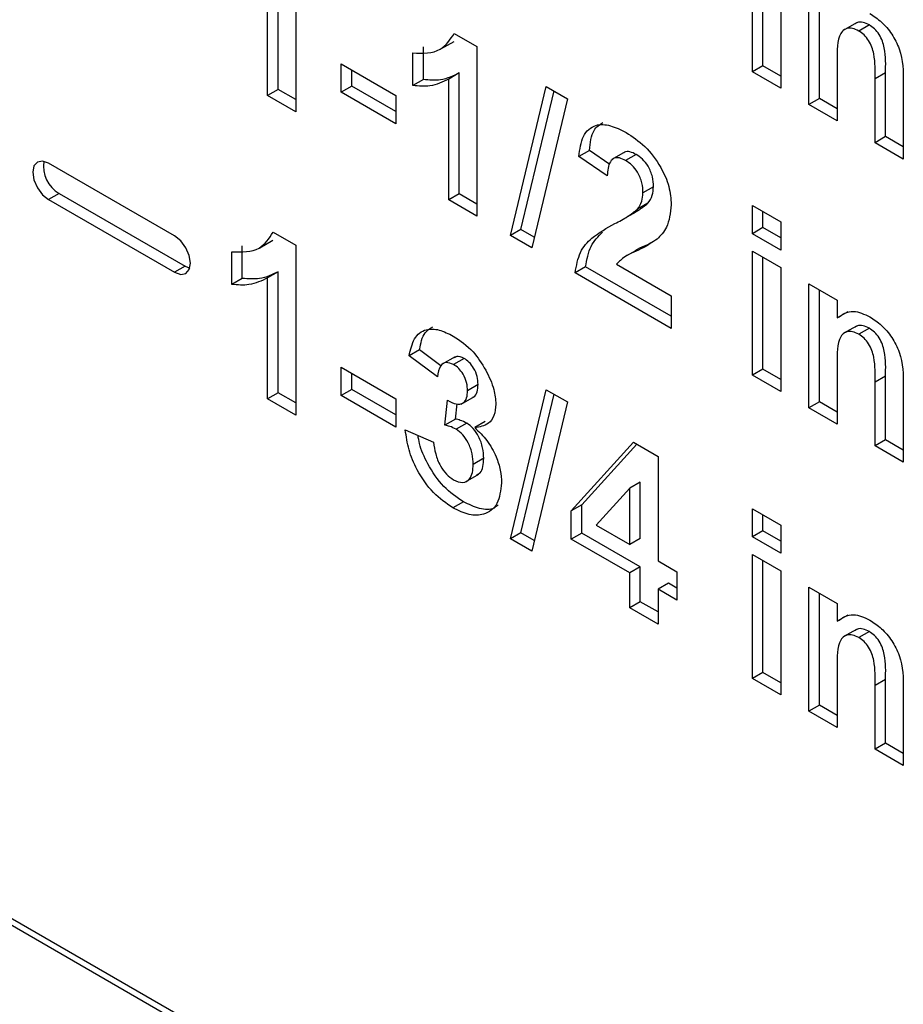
# Model space of a CAD drawing. Header units: inches. Extents: x 0.3 to 33.8, y 0.2 to 21.7.
# Tile 195 of 209: x 31.626 to 31.744, y 13.216 to 13.348. Entities that reach past the tile are written whole.
import ezdxf

# ---------------------------------------------------------------- set-up
doc = ezdxf.new("R2010")
doc.units = ezdxf.units.IN
doc.header["$MEASUREMENT"] = 0

msp = doc.modelspace()

# ---------------------------------------------------------------- linework, layer by layer
at = {"color": 7, "linetype": 'Continuous', "lineweight": 25}
for p, q in [((30.91930746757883, 13.63328091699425), (31.73287825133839, 13.16361650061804)), ((31.38816369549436, 13.36354386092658), (31.73287825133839, 13.16454438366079)), ((31.6627169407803, 13.35855731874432), (31.6627169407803, 13.33569417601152)), ((31.72414457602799, 13.34105979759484), (31.72414457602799, 13.35776747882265)), ((31.72555878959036, 13.34187620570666), (31.72555878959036, 13.35695107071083)), ((31.66032365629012, 13.33870860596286), (31.66032365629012, 13.35498577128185)), ((31.72795207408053, 13.35556945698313), (31.72795207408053, 13.33886177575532)), ((31.65890944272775, 13.33789219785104), (31.65890944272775, 13.35416936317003)), ((31.73175957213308, 13.33666375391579), (31.73175957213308, 13.35337143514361)), ((31.73317378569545, 13.33748016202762), (31.73317378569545, 13.35255502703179)), ((31.73813343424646, 13.34767805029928), (31.7363656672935, 13.3466575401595)), ((31.73988053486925, 13.34738494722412), (31.73846632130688, 13.3465685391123)), ((31.68403099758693, 13.34625297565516), (31.68708492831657, 13.34448997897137)), ((31.67986881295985, 13.34002946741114), (31.67986881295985, 13.34442622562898)), ((31.68222501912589, 13.3441563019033), (31.68399278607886, 13.34517681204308)), ((31.68708492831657, 13.34448997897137), (31.68708492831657, 13.32162683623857)), ((31.67845459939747, 13.33921305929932), (31.67845459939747, 13.34360981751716)), ((31.66880893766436, 13.34214332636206), (31.67617010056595, 13.33789381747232)), ((31.66880893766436, 13.33833280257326), (31.66880893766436, 13.34214332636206)), ((31.67022315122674, 13.33914921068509), (31.67022315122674, 13.34132691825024)), ((31.72555878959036, 13.34187620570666), (31.72414457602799, 13.34105979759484)), ((31.72795207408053, 13.34049459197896), (31.72555878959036, 13.34187620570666)), ((31.73556707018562, 13.34207303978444), (31.73556707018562, 13.33446573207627)), ((31.67986881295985, 13.34002946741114), (31.67845459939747, 13.33921305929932)), ((31.6846916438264, 13.3409184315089), (31.68327743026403, 13.34010202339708)), ((31.68327743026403, 13.32382485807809), (31.68327743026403, 13.34010202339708)), ((31.6846916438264, 13.32464126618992), (31.6846916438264, 13.3409184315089)), ((31.72795207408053, 13.33886177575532), (31.72414457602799, 13.34105979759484)), ((31.74205794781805, 13.34092512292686), (31.74064373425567, 13.34010871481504)), ((31.74064373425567, 13.33153503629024), (31.74064373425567, 13.34010871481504)), ((31.74205794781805, 13.33235144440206), (31.74205794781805, 13.34092512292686)), ((31.66032365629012, 13.33870860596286), (31.65890944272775, 13.33789219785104)), ((31.6627169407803, 13.33732699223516), (31.66032365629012, 13.33870860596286)), ((31.67022315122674, 13.33914921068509), (31.66880893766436, 13.33833280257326)), ((31.67617010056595, 13.33571610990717), (31.67022315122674, 13.33914921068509)), ((31.69157460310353, 13.3190350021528), (31.69640140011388, 13.33911169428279)), ((31.69640140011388, 13.33911169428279), (31.69926892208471, 13.3374563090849)), ((31.74445123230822, 13.33966939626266), (31.74445123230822, 13.32933701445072)), ((31.6627169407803, 13.33569417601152), (31.65890944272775, 13.33789219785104)), ((31.67617010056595, 13.33408329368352), (31.66880893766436, 13.33833280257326)), ((31.67617010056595, 13.33789381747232), (31.67617010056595, 13.33408329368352)), ((31.6929888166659, 13.31985141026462), (31.6974708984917, 13.33849428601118)), ((31.69926892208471, 13.3374563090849), (31.69444609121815, 13.31737732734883)), ((31.73317378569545, 13.33748016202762), (31.73175957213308, 13.33666375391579)), ((31.73556707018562, 13.33609854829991), (31.73317378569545, 13.33748016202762)), ((31.73556707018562, 13.33446573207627), (31.73175957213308, 13.33666375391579)), ((31.74205794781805, 13.33235144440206), (31.74064373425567, 13.33153503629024)), ((31.74445123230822, 13.33096983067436), (31.74205794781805, 13.33235144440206)), ((31.74445123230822, 13.32933701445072), (31.74064373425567, 13.33153503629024)), ((31.7022061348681, 13.33049609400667), (31.70079192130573, 13.32967968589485)), ((31.70459941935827, 13.32705114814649), (31.70079192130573, 13.32967968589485)), ((31.70494714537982, 13.3286038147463), (31.7022061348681, 13.33049609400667)), ((31.70700785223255, 13.33029236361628), (31.70524008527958, 13.3292718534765)), ((31.7084885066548, 13.3299562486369), (31.70707429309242, 13.32913984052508)), ((31.64639909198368, 13.31898496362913), (31.6294285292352, 13.328781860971)), ((31.7108364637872, 13.32560093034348), (31.70942225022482, 13.32478452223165)), ((31.63084274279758, 13.32469902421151), (31.6294285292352, 13.32388261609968)), ((31.63084274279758, 13.32469902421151), (31.64781330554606, 13.31490212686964)), ((31.6846916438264, 13.32464126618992), (31.68327743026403, 13.32382485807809)), ((31.68708492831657, 13.32325965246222), (31.6846916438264, 13.32464126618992)), ((31.6294285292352, 13.32388261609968), (31.64639909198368, 13.31408571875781)), ((31.68708492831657, 13.32162683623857), (31.68327743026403, 13.32382485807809)), ((31.7100828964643, 13.32339332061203), (31.70866868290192, 13.32257691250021)), ((31.72414457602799, 13.32309589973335), (31.72795207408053, 13.32089787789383)), ((31.72414457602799, 13.31928537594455), (31.72414457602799, 13.32309589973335)), ((31.70664919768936, 13.32118148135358), (31.70841696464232, 13.32220199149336)), ((31.72555878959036, 13.32010178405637), (31.72555878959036, 13.32227949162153)), ((31.72555878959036, 13.32010178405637), (31.72414457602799, 13.31928537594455)), ((31.72795207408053, 13.31872017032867), (31.72555878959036, 13.32010178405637)), ((31.72795207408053, 13.32089787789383), (31.72795207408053, 13.31708735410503)), ((31.65966301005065, 13.31949327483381), (31.6627169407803, 13.31773027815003)), ((31.6929888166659, 13.31985141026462), (31.69157460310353, 13.3190350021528)), ((31.69444609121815, 13.31737732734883), (31.69157460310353, 13.3190350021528)), ((31.69479052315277, 13.31881130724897), (31.6929888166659, 13.31985141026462)), ((31.72795207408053, 13.31708735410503), (31.72414457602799, 13.31928537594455)), ((31.65550082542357, 13.3132697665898), (31.65550082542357, 13.31766652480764)), ((31.65785703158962, 13.31739660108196), (31.65962479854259, 13.31841711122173)), ((31.6627169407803, 13.31773027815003), (31.6627169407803, 13.29486713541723)), ((31.6540866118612, 13.31245335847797), (31.6540866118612, 13.31685011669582)), ((31.70848581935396, 13.31703932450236), (31.706718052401, 13.31601881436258)), ((31.72414457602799, 13.31694043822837), (31.72795207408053, 13.31474241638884)), ((31.72414457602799, 13.30023275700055), (31.72414457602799, 13.31694043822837)), ((31.72555878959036, 13.30104916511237), (31.72555878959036, 13.31612403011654)), ((31.64781330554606, 13.31490212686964), (31.64639909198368, 13.31408571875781)), ((31.64781330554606, 13.31490212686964), (31.64842899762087, 13.3146521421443)), ((31.70169846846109, 13.31482343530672), (31.70028425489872, 13.31400702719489)), ((31.71322974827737, 13.30816656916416), (31.70169846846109, 13.31482343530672)), ((31.70587255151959, 13.31517773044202), (31.71322974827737, 13.31093051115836)), ((31.66032365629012, 13.31415873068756), (31.65890944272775, 13.31334232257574)), ((31.66032365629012, 13.29788156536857), (31.66032365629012, 13.31415873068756)), ((31.71322974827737, 13.30653375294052), (31.70028425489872, 13.31400702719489)), ((31.72795207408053, 13.31474241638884), (31.72795207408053, 13.29803473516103)), ((31.65550082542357, 13.3132697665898), (31.6540866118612, 13.31245335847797)), ((31.65890944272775, 13.29706515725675), (31.65890944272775, 13.31334232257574)), ((31.73175957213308, 13.31254439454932), (31.73556707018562, 13.3103463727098)), ((31.73175957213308, 13.29583671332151), (31.73175957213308, 13.31254439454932)), ((31.71322974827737, 13.31093051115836), (31.71322974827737, 13.30653375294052)), ((31.73317378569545, 13.29665312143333), (31.73317378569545, 13.3117279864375)), ((31.73556707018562, 13.3103463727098), (31.73556707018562, 13.30793731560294)), ((31.73698128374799, 13.30875372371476), (31.73556707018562, 13.30793731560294)), ((31.73813343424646, 13.30685100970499), (31.7363656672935, 13.30583049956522)), ((31.73988053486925, 13.30655790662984), (31.73846632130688, 13.30574149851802)), ((31.67936114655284, 13.30367241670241), (31.67794693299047, 13.30285600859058)), ((31.68223185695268, 13.30151794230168), (31.67936114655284, 13.30367241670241)), ((31.68175443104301, 13.29999847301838), (31.67794693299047, 13.30285600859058)), ((31.68415245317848, 13.30272980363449), (31.68238468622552, 13.30170929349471)), ((31.68534209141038, 13.30249134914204), (31.68392787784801, 13.30167494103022)), ((31.66880893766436, 13.30131628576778), (31.67617010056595, 13.29706677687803)), ((31.66880893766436, 13.29750576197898), (31.66880893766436, 13.30131628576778)), ((31.67022315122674, 13.2983221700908), (31.67022315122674, 13.30049987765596)), ((31.72555878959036, 13.30104916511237), (31.72414457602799, 13.30023275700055)), ((31.72795207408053, 13.29803473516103), (31.72414457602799, 13.30023275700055)), ((31.72795207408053, 13.29966755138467), (31.72555878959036, 13.30104916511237)), ((31.73556707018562, 13.30124599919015), (31.73556707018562, 13.29363869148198)), ((31.68722997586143, 13.29896495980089), (31.68581576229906, 13.29814855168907)), ((31.74205794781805, 13.30009808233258), (31.74064373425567, 13.29928167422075)), ((31.74064373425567, 13.29070799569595), (31.74064373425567, 13.29928167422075)), ((31.74205794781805, 13.29152440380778), (31.74205794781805, 13.30009808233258)), ((31.66032365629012, 13.29788156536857), (31.65890944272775, 13.29706515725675)), ((31.6627169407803, 13.29649995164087), (31.66032365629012, 13.29788156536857)), ((31.67022315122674, 13.2983221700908), (31.66880893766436, 13.29750576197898)), ((31.67617010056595, 13.29488906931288), (31.67022315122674, 13.2983221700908)), ((31.69157460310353, 13.27820796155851), (31.69640140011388, 13.2982846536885)), ((31.6929888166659, 13.27902436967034), (31.6974708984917, 13.29766724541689)), ((31.69640140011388, 13.2982846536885), (31.69926892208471, 13.29662926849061)), ((31.74445123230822, 13.29884235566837), (31.74445123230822, 13.28850997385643)), ((31.6627169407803, 13.29486713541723), (31.65890944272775, 13.29706515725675)), ((31.67617010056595, 13.29325625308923), (31.66880893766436, 13.29750576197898)), ((31.67617010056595, 13.29706677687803), (31.67617010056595, 13.29325625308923)), ((31.68276976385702, 13.29351792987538), (31.68312671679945, 13.29686133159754)), ((31.68418397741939, 13.2943343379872), (31.68440265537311, 13.29638258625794)), ((31.68496226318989, 13.29635484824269), (31.68673003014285, 13.29737535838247)), ((31.69926892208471, 13.29662926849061), (31.69444609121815, 13.27655028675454)), ((31.73317378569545, 13.29665312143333), (31.73175957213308, 13.29583671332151)), ((31.73556707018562, 13.29527150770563), (31.73317378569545, 13.29665312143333)), ((31.73556707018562, 13.29363869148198), (31.73175957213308, 13.29583671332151)), ((31.68418397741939, 13.2943343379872), (31.68276976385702, 13.29351792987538)), ((31.685695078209, 13.2937871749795), (31.68428086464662, 13.29297076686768)), ((31.68818978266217, 13.29399121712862), (31.6867755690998, 13.29317480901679)), ((31.67743926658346, 13.29286249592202), (31.681246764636, 13.29120490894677)), ((31.69977658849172, 13.28195971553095), (31.70814911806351, 13.29120972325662)), ((31.70119080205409, 13.28277612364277), (31.70859262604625, 13.29095369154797)), ((31.70814911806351, 13.29120972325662), (31.71145291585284, 13.28930248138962)), ((31.74205794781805, 13.29152440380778), (31.74064373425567, 13.29070799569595)), ((31.74445123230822, 13.29014279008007), (31.74205794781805, 13.29152440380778)), ((31.74445123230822, 13.28850997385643), (31.74064373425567, 13.29070799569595)), ((31.68799147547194, 13.28904942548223), (31.68657726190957, 13.28823301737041)), ((31.71145291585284, 13.28930248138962), (31.71145291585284, 13.27523285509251)), ((31.68554384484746, 13.28587238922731), (31.68731161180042, 13.28689289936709)), ((31.70905963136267, 13.2858591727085), (31.7076454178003, 13.28504276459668)), ((31.70905963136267, 13.27824728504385), (31.70905963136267, 13.2858591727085)), ((31.7076454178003, 13.28504276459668), (31.7031200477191, 13.28004331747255)), ((31.7076454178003, 13.27743087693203), (31.7076454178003, 13.28504276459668)), ((31.68525880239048, 13.28319369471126), (31.6838445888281, 13.28237728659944)), ((31.70119080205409, 13.28277612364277), (31.69977658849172, 13.28195971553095)), ((31.69977658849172, 13.27816293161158), (31.69977658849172, 13.28195971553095)), ((31.70119080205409, 13.2789793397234), (31.70119080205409, 13.28277612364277)), ((31.72414457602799, 13.28226885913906), (31.72795207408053, 13.28007083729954)), ((31.72414457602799, 13.27845833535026), (31.72414457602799, 13.28226885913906)), ((31.72555878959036, 13.27927474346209), (31.72555878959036, 13.28145245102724)), ((31.6929888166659, 13.27902436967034), (31.69157460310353, 13.27820796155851)), ((31.69479052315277, 13.27798426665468), (31.6929888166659, 13.27902436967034)), ((31.7031200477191, 13.28004331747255), (31.7076454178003, 13.27743087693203)), ((31.72555878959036, 13.27927474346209), (31.72414457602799, 13.27845833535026)), ((31.72795207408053, 13.27789312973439), (31.72555878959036, 13.27927474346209)), ((31.72795207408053, 13.28007083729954), (31.72795207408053, 13.27626031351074)), ((31.69444609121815, 13.27655028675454), (31.69157460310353, 13.27820796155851)), ((31.70119080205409, 13.2789793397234), (31.69977658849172, 13.27816293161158)), ((31.7076454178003, 13.27362035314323), (31.69977658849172, 13.27816293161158)), ((31.70905963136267, 13.27443676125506), (31.70119080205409, 13.2789793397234)), ((31.70905963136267, 13.27824728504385), (31.7076454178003, 13.27743087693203)), ((31.72795207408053, 13.27626031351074), (31.72414457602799, 13.27845833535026)), ((31.71145291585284, 13.27523285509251), (31.71399124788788, 13.27376750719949)), ((31.72414457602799, 13.27611339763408), (31.72795207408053, 13.27391537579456)), ((31.72414457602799, 13.25940571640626), (31.72414457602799, 13.27611339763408)), ((31.72555878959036, 13.26022212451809), (31.72555878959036, 13.27529698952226)), ((31.70905963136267, 13.27443676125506), (31.7076454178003, 13.27362035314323)), ((31.70905963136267, 13.26974688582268), (31.70905963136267, 13.27443676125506)), ((31.71399124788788, 13.27376750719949), (31.71399124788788, 13.26995698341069)), ((31.72795207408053, 13.27391537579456), (31.72795207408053, 13.25720769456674)), ((31.7076454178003, 13.26893047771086), (31.7076454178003, 13.27362035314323)), ((31.71286712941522, 13.27223873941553), (31.71145291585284, 13.27142233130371)), ((31.71399124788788, 13.26995698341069), (31.71145291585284, 13.27142233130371)), ((31.71145291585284, 13.27142233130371), (31.71145291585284, 13.26673245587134)), ((31.71399124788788, 13.27158979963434), (31.71286712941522, 13.27223873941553)), ((31.73175957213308, 13.27171735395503), (31.73556707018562, 13.26951933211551)), ((31.73175957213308, 13.25500967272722), (31.73175957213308, 13.27171735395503)), ((31.70905963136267, 13.26974688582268), (31.7076454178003, 13.26893047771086)), ((31.71145291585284, 13.26836527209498), (31.70905963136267, 13.26974688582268)), ((31.73317378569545, 13.25582608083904), (31.73317378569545, 13.27090094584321)), ((31.71145291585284, 13.26673245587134), (31.7076454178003, 13.26893047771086)), ((31.73556707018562, 13.26951933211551), (31.73556707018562, 13.26711027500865)), ((31.73698128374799, 13.26792668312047), (31.73556707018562, 13.26711027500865)), ((31.73813343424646, 13.26602396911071), (31.7363656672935, 13.26500345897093)), ((31.73988053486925, 13.26573086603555), (31.73846632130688, 13.26491445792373)), ((31.72555878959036, 13.26022212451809), (31.72414457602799, 13.25940571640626)), ((31.72795207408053, 13.25720769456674), (31.72414457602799, 13.25940571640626)), ((31.72795207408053, 13.25884051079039), (31.72555878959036, 13.26022212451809)), ((31.73556707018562, 13.26041895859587), (31.73556707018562, 13.2528116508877)), ((31.74205794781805, 13.25927104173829), (31.74064373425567, 13.25845463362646)), ((31.74205794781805, 13.25069736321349), (31.74205794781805, 13.25927104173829)), ((31.74064373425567, 13.24988095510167), (31.74064373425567, 13.25845463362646)), ((31.74445123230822, 13.25801531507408), (31.74445123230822, 13.24768293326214)), ((31.73317378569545, 13.25582608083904), (31.73175957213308, 13.25500967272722)), ((31.73556707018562, 13.25444446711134), (31.73317378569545, 13.25582608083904)), ((31.73556707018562, 13.2528116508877), (31.73175957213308, 13.25500967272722)), ((31.74205794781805, 13.25069736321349), (31.74064373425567, 13.24988095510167)), ((31.74445123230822, 13.24768293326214), (31.74064373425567, 13.24988095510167)), ((31.74445123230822, 13.24931574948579), (31.74205794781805, 13.25069736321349))]:
    msp.add_line(p, q, dxfattribs=at)
at = {"color": 7, "linetype": 'Continuous', "lineweight": 25, "flags": 128}
for points in [[(31.6294285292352, 13.328781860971), (31.62861673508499, 13.32906403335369), (31.62792852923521, 13.32893031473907), (31.62746868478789, 13.32840106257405), (31.62730720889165, 13.32755685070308), (31.62746868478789, 13.3265262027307), (31.62792852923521, 13.32546602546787), (31.62861673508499, 13.32453772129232), (31.6294285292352, 13.32388261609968)], [(31.64639909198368, 13.31408571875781), (31.64721088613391, 13.31380354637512), (31.64789909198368, 13.31393726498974), (31.648358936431, 13.31446651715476), (31.64852041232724, 13.31531072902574), (31.648358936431, 13.31634137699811), (31.64789909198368, 13.31740155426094), (31.64721088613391, 13.31832985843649), (31.64639909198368, 13.31898496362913)]]:
    msp.add_lwpolyline(points, dxfattribs=at)
at = {"color": 7, "linetype": 'Continuous', "lineweight": 25}
msp.add_arc((31.63300882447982, 13.32835573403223), 0.004250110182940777, 170.8464433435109, 239.3592766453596, dxfattribs=at)
for points, knots in [([(31.73996552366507, 13.34892735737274), (31.74048837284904, 13.34857498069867), (31.74153355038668, 13.34787057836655), (31.742977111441, 13.346213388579), (31.74443917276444, 13.34323986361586), (31.74444625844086, 13.34114200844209), (31.74445123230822, 13.33966939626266)], [0, 0, 0, 0, 0.1873300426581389, 0.3744734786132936, 0.5609048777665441, 0.9999999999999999, 0.9999999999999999, 0.9999999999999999, 0.9999999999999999]), ([(31.73846632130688, 13.3465685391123), (31.73817742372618, 13.34670797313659), (31.73759970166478, 13.34698680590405), (31.73682708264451, 13.34694001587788), (31.73620731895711, 13.34658733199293), (31.73546604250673, 13.34518234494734), (31.73552217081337, 13.3434548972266), (31.73556707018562, 13.34207303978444)], [0, 0, 0, 0, 0.1250324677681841, 0.2500332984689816, 0.3750263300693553, 0.5000575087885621, 1, 1, 1, 1]), ([(31.73988053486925, 13.34738494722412), (31.73959374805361, 13.3475209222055), (31.73902024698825, 13.34779283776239), (31.73835699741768, 13.34779702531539), (31.73807223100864, 13.34759863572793), (31.73798067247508, 13.34753484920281)], [0, 0, 0, 0, 0.4042832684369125, 0.8084642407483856, 1, 1, 1, 1]), ([(31.74205794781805, 13.34092512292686), (31.74208896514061, 13.34201192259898), (31.74212772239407, 13.34336991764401), (31.74167912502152, 13.34520534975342), (31.74122435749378, 13.34611655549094), (31.74059412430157, 13.3469097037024), (31.74011846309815, 13.34722648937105), (31.73988053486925, 13.34738494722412)], [0, 0, 0, 0, 0.500596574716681, 0.6255133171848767, 0.750321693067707, 0.875109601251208, 1, 1, 1, 1]), ([(31.67845459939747, 13.34360981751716), (31.6797972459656, 13.34356995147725), (31.68219058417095, 13.34349888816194), (31.68346953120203, 13.34541276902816), (31.68403099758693, 13.34625297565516)], [0, 0, 0, 0, 0.5609932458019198, 1, 1, 1, 1]), ([(31.74064373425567, 13.34010871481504), (31.74067475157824, 13.34119551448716), (31.7407135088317, 13.34255350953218), (31.74026491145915, 13.34438894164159), (31.7398101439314, 13.34530014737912), (31.7391799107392, 13.34609329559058), (31.73870424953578, 13.34641008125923), (31.73846632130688, 13.3465685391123)], [0, 0, 0, 0, 0.500596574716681, 0.6255133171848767, 0.750321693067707, 0.875109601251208, 1, 1, 1, 1]), ([(31.68327743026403, 13.34010202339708), (31.68247376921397, 13.33970706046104), (31.6810380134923, 13.33900145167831), (31.67924429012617, 13.339148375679), (31.67845459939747, 13.33921305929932)], [0, 0, 0, 0, 0.5597477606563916, 1, 1, 1, 1]), ([(31.6846916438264, 13.3409184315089), (31.68388798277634, 13.34052346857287), (31.68245222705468, 13.33981785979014), (31.68065850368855, 13.33996478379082), (31.67986881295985, 13.34002946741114)], [0, 0, 0, 0, 0.5597477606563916, 1, 1, 1, 1]), ([(31.70079192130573, 13.32967968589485), (31.70092787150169, 13.33065146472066), (31.70119854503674, 13.33258625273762), (31.70283326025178, 13.33406677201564), (31.70500320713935, 13.33398152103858), (31.70643635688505, 13.33326378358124), (31.70715361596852, 13.33290457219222)], [0, 0, 0, 0, 0.2807518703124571, 0.5589701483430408, 0.7792745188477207, 1, 1, 1, 1]), ([(31.7022061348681, 13.33049609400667), (31.70231556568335, 13.33151077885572), (31.70250265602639, 13.33324555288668), (31.7035873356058, 13.33396048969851), (31.70403757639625, 13.33425725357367)], [0, 0, 0, 0, 0.5849089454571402, 1, 1, 1, 1]), ([(31.70715361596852, 13.33290457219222), (31.7080113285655, 13.33234525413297), (31.70972240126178, 13.33122945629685), (31.71178788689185, 13.32849519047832), (31.71304397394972, 13.32561304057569), (31.71316780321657, 13.32398948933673), (31.71322974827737, 13.32317731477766)], [0, 0, 0, 0, 0.2805720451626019, 0.5597203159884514, 0.7797519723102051, 0.9999999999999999, 0.9999999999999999, 0.9999999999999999, 0.9999999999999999]), ([(31.70707429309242, 13.32913984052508), (31.70679749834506, 13.32927847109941), (31.70624448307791, 13.3295554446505), (31.70549975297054, 13.32950515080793), (31.70475818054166, 13.3288053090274), (31.70466489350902, 13.32777457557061), (31.70459941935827, 13.32705114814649)], [0, 0, 0, 0, 0.1872361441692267, 0.3740838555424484, 0.5606964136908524, 0.9999999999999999, 0.9999999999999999, 0.9999999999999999, 0.9999999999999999]), ([(31.7084885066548, 13.3299562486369), (31.70821579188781, 13.33008867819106), (31.70767092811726, 13.33035326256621), (31.70708015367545, 13.3303843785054), (31.70688431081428, 13.33019131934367), (31.70685192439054, 13.33015939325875)], [0, 0, 0, 0, 0.4554461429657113, 0.9099474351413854, 1, 1, 1, 1]), ([(31.7108364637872, 13.32560093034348), (31.71081624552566, 13.3260433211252), (31.71077593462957, 13.32692535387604), (31.71021393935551, 13.32831433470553), (31.70936710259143, 13.32938326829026), (31.70878169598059, 13.32976504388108), (31.7084885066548, 13.3299562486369)], [0, 0, 0, 0, 0.280619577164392, 0.5594955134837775, 0.779382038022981, 1, 1, 1, 1]), ([(31.70942225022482, 13.32478452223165), (31.70940203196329, 13.32522691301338), (31.7093617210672, 13.32610894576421), (31.70879972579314, 13.3274979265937), (31.70795288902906, 13.32856686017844), (31.70736748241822, 13.32894863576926), (31.70707429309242, 13.32913984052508)], [0, 0, 0, 0, 0.280619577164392, 0.5594955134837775, 0.779382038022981, 1, 1, 1, 1]), ([(31.7100828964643, 13.32339332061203), (31.71031649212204, 13.32371861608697), (31.71073358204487, 13.3242994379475), (31.71080503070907, 13.32520329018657), (31.7108364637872, 13.32560093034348)], [0, 0, 0, 0, 0.560060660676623, 1, 1, 1, 1]), ([(31.70866868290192, 13.32257691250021), (31.70890227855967, 13.32290220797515), (31.70931936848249, 13.32348302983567), (31.70939081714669, 13.32438688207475), (31.70942225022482, 13.32478452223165)], [0, 0, 0, 0, 0.560060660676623, 1, 1, 1, 1]), ([(31.70823243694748, 13.32211349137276), (31.70842754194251, 13.32221806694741), (31.70908804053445, 13.32257209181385), (31.70967166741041, 13.32305386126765), (31.7100828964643, 13.32339332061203)], [0, 0, 0, 0, 0.2953904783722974, 1, 1, 1, 1]), ([(31.71322974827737, 13.32317731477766), (31.71310052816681, 13.32207635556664), (31.71286916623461, 13.32010514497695), (31.71178761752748, 13.31902724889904), (31.71131013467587, 13.31855137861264)], [0, 0, 0, 0, 0.5585193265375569, 0.9999999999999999, 0.9999999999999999, 0.9999999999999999, 0.9999999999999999]), ([(31.70563854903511, 13.32063472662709), (31.70623752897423, 13.32094238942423), (31.70730668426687, 13.32149155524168), (31.70825267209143, 13.32224539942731), (31.70866868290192, 13.32257691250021)], [0, 0, 0, 0, 0.5602366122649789, 1, 1, 1, 1]), ([(31.70028425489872, 13.31400702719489), (31.7004690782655, 13.31498746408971), (31.70083884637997, 13.31694898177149), (31.702813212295, 13.31909665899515), (31.70456625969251, 13.3200509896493), (31.70563854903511, 13.32063472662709)], [0, 0, 0, 0, 0.2795770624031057, 0.5593377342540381, 1, 1, 1, 1]), ([(31.6540866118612, 13.31685011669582), (31.65542925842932, 13.31681025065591), (31.65782259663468, 13.3167391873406), (31.65910154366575, 13.31865306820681), (31.65966301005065, 13.31949327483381)], [0, 0, 0, 0, 0.5609932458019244, 0.9999999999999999, 0.9999999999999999, 0.9999999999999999, 0.9999999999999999]), ([(31.70169846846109, 13.31482343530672), (31.70187914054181, 13.31581131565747), (31.70224060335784, 13.31778772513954), (31.7033864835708, 13.31891451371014), (31.70395961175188, 13.31947809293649)], [0, 0, 0, 0, 0.4998358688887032, 1, 1, 1, 1]), ([(31.71131013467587, 13.31855137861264), (31.71070536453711, 13.31814569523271), (31.70970889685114, 13.31747725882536), (31.70818744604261, 13.31678501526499), (31.7068805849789, 13.31622143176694), (31.70620827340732, 13.31552533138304), (31.70587255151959, 13.31517773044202)], [0, 0, 0, 0, 0.3399892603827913, 0.560193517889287, 0.7803806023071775, 1, 1, 1, 1]), ([(31.710426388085, 13.31800004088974), (31.71015401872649, 13.31786263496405), (31.70946183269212, 13.3175134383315), (31.70868567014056, 13.31727153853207), (31.70832372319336, 13.31693911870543), (31.70831390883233, 13.31693010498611)], [0, 0, 0, 0, 0.3869504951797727, 0.9833768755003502, 1, 1, 1, 1]), ([(31.66032365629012, 13.31415873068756), (31.65951999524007, 13.31376376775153), (31.6580842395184, 13.3130581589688), (31.65629051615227, 13.31320508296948), (31.65550082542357, 13.3132697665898)], [0, 0, 0, 0, 0.5597477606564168, 1, 1, 1, 1]), ([(31.65890944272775, 13.31334232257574), (31.6581057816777, 13.3129473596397), (31.65667002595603, 13.31224175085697), (31.6548763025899, 13.31238867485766), (31.6540866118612, 13.31245335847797)], [0, 0, 0, 0, 0.5597477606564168, 1, 1, 1, 1]), ([(31.73556707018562, 13.30793731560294), (31.73623785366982, 13.30840345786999), (31.73743677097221, 13.30923661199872), (31.73919222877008, 13.30844779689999), (31.73996552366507, 13.30810031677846)], [0, 0, 0, 0, 0.5594910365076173, 1, 1, 1, 1]), ([(31.73988053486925, 13.30655790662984), (31.73959374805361, 13.30669388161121), (31.73902024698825, 13.3069657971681), (31.73835699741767, 13.30696998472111), (31.73807223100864, 13.30677159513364), (31.73798067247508, 13.30670780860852)], [0, 0, 0, 0, 0.4042832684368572, 0.8084642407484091, 0.9999999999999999, 0.9999999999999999, 0.9999999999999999, 0.9999999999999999]), ([(31.73996552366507, 13.30810031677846), (31.74048837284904, 13.30774794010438), (31.74153355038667, 13.30704353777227), (31.742977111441, 13.30538634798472), (31.74443917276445, 13.30241282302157), (31.74444625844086, 13.3003149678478), (31.74445123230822, 13.29884235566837)], [0, 0, 0, 0, 0.1873300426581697, 0.3744734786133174, 0.5609048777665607, 0.9999999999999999, 0.9999999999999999, 0.9999999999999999, 0.9999999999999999]), ([(31.67794693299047, 13.30285600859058), (31.67813358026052, 13.3036749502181), (31.67850538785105, 13.30530630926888), (31.68002224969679, 13.30653315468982), (31.68196713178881, 13.30645685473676), (31.68325291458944, 13.30582158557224), (31.68389614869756, 13.30550378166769)], [0, 0, 0, 0, 0.2807331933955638, 0.559229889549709, 0.7794974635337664, 1, 1, 1, 1]), ([(31.67936114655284, 13.30367241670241), (31.67952338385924, 13.30453095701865), (31.67979128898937, 13.30594867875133), (31.68075119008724, 13.30652626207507), (31.68112979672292, 13.3067540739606)], [0, 0, 0, 0, 0.6055774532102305, 1, 1, 1, 1]), ([(31.73846632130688, 13.30574149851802), (31.73817742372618, 13.3058809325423), (31.73759970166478, 13.30615976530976), (31.73682708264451, 13.30611297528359), (31.73620731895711, 13.30576029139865), (31.73546604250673, 13.30435530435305), (31.73552217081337, 13.30262785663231), (31.73556707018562, 13.30124599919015)], [0, 0, 0, 0, 0.1250324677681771, 0.2500332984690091, 0.3750263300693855, 0.5000575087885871, 1, 1, 1, 1]), ([(31.74064373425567, 13.29928167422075), (31.74067475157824, 13.30036847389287), (31.7407135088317, 13.3017264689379), (31.74026491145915, 13.3035619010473), (31.7398101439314, 13.30447310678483), (31.7391799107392, 13.30526625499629), (31.73870424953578, 13.30558304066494), (31.73846632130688, 13.30574149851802)], [0, 0, 0, 0, 0.5005965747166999, 0.6255133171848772, 0.750321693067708, 0.8751096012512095, 1, 1, 1, 1]), ([(31.74205794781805, 13.30009808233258), (31.74208896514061, 13.30118488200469), (31.74212772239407, 13.30254287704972), (31.74167912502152, 13.30437830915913), (31.74122435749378, 13.30528951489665), (31.74059412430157, 13.30608266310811), (31.74011846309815, 13.30639944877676), (31.73988053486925, 13.30655790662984)], [0, 0, 0, 0, 0.5005965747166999, 0.6255133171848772, 0.750321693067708, 0.8751096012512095, 1, 1, 1, 1]), ([(31.68389614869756, 13.30550378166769), (31.68482365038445, 13.30487968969), (31.68648066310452, 13.30376472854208), (31.68772084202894, 13.30179251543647), (31.68826683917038, 13.30092423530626)], [0, 0, 0, 0, 0.5597432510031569, 1, 1, 1, 1]), ([(31.68392787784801, 13.30167494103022), (31.68358285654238, 13.30181267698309), (31.68289184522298, 13.30208853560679), (31.6820049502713, 13.30148975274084), (31.6818494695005, 13.30056421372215), (31.68175443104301, 13.29999847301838)], [0, 0, 0, 0, 0.2793604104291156, 0.5595051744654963, 1, 1, 1, 1]), ([(31.68581576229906, 13.29814855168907), (31.68579616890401, 13.29850595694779), (31.68575706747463, 13.29921921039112), (31.68529542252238, 13.30032548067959), (31.68463470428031, 13.30120608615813), (31.6841636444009, 13.30151855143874), (31.68392787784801, 13.30167494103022)], [0, 0, 0, 0, 0.2804475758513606, 0.5596733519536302, 0.7796155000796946, 1, 1, 1, 1]), ([(31.68534209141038, 13.30249134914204), (31.68498290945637, 13.30265600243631), (31.68445543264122, 13.30289780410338), (31.68412430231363, 13.30263701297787), (31.68401865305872, 13.30255380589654)], [0, 0, 0, 0, 0.680943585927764, 1, 1, 1, 1]), ([(31.68722997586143, 13.29896495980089), (31.68721038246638, 13.29932236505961), (31.687171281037, 13.30003561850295), (31.68670963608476, 13.30114188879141), (31.68604891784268, 13.30202249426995), (31.68557785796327, 13.30233495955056), (31.68534209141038, 13.30249134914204)], [0, 0, 0, 0, 0.2804475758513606, 0.5596733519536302, 0.7796155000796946, 1, 1, 1, 1]), ([(31.68826683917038, 13.30092423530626), (31.6886965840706, 13.30004457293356), (31.6894644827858, 13.29847272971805), (31.68957471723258, 13.2969887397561), (31.6896232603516, 13.29633524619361)], [0, 0, 0, 0, 0.5596374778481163, 1, 1, 1, 1]), ([(31.68653347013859, 13.29732007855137), (31.68657453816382, 13.29732505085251), (31.68687633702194, 13.29736159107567), (31.68715150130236, 13.29797568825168), (31.68720379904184, 13.29863496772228), (31.68722997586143, 13.29896495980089)], [0, 0, 0, 0, 0.07293362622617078, 0.5359713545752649, 1, 1, 1, 1]), ([(31.68312671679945, 13.29686133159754), (31.68351745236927, 13.29664986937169), (31.68429588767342, 13.29622858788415), (31.68525056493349, 13.29638342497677), (31.68575328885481, 13.29712485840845), (31.68579492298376, 13.29780707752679), (31.68581576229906, 13.29814855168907)], [0, 0, 0, 0, 0.2804090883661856, 0.5586395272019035, 0.7790838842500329, 0.9999999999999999, 0.9999999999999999, 0.9999999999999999, 0.9999999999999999]), ([(31.6896232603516, 13.29633524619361), (31.6895753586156, 13.2957897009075), (31.68947955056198, 13.29469855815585), (31.68852014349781, 13.29345155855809), (31.68743725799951, 13.29327977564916), (31.6867755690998, 13.29317480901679)], [0, 0, 0, 0, 0.2800163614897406, 0.5600595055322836, 0.9999999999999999, 0.9999999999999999, 0.9999999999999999, 0.9999999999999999]), ([(31.685695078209, 13.2937871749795), (31.68540749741, 13.29392606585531), (31.68489366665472, 13.29417422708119), (31.68440093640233, 13.29428539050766), (31.68418397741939, 13.2943343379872)], [0, 0, 0, 0, 0.5596800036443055, 1, 1, 1, 1]), ([(31.68799147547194, 13.28904942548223), (31.68797019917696, 13.28951476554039), (31.68792773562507, 13.29044349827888), (31.68740501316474, 13.29187812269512), (31.68662088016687, 13.29312085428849), (31.68600354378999, 13.29356516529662), (31.685695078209, 13.2937871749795)], [0, 0, 0, 0, 0.2807354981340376, 0.5602961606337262, 0.7802923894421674, 0.9999999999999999, 0.9999999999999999, 0.9999999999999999, 0.9999999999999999]), ([(31.6838445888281, 13.28237728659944), (31.68294252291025, 13.28299454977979), (31.68114023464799, 13.28422781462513), (31.67906158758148, 13.28722838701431), (31.67780453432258, 13.29023445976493), (31.67756107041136, 13.29198613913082), (31.67743926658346, 13.29286249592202)], [0, 0, 0, 0, 0.2798589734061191, 0.5591459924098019, 0.7794428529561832, 1, 1, 1, 1]), ([(31.68428086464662, 13.29297076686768), (31.68399328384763, 13.29310965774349), (31.68347945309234, 13.29335781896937), (31.68298672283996, 13.29346898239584), (31.68276976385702, 13.29351792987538)], [0, 0, 0, 0, 0.5596800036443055, 1, 1, 1, 1]), ([(31.68657726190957, 13.28823301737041), (31.68655598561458, 13.28869835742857), (31.6865135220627, 13.28962709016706), (31.68599079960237, 13.2910617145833), (31.68520666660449, 13.29230444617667), (31.68458933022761, 13.2927487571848), (31.68428086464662, 13.29297076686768)], [0, 0, 0, 0, 0.2807354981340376, 0.5602961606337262, 0.7802923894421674, 0.9999999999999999, 0.9999999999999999, 0.9999999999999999, 0.9999999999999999]), ([(31.6867755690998, 13.29317480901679), (31.68734736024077, 13.29263257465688), (31.68849058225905, 13.2915484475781), (31.68965575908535, 13.28942241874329), (31.6902948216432, 13.28742311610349), (31.69035476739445, 13.28630558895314), (31.69038475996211, 13.28574645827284)], [0, 0, 0, 0, 0.2797450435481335, 0.5593138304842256, 0.7795121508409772, 1, 1, 1, 1]), ([(31.68525880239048, 13.28319369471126), (31.68435483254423, 13.28381127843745), (31.68254874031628, 13.28504518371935), (31.68049657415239, 13.28804129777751), (31.67939988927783, 13.29051699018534), (31.67920325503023, 13.29175740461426), (31.67914584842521, 13.29211953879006)], [0, 0, 0, 0, 0.3215749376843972, 0.6424926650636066, 0.8956271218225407, 0.9999999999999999, 0.9999999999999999, 0.9999999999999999, 0.9999999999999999]), ([(31.681246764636, 13.29120490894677), (31.68131414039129, 13.29068813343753), (31.6814486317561, 13.2896565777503), (31.68204806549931, 13.28812466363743), (31.68293485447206, 13.28683765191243), (31.68359430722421, 13.28637383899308), (31.6839239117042, 13.28614201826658)], [0, 0, 0, 0, 0.2807272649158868, 0.5603706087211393, 0.7802665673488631, 1, 1, 1, 1]), ([(31.68708309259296, 13.28688279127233), (31.687229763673, 13.28694106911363), (31.68763607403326, 13.28710251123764), (31.68792905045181, 13.28792644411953), (31.68797064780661, 13.2886747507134), (31.68799147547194, 13.28904942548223)], [0, 0, 0, 0, 0.2200040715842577, 0.6094584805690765, 1, 1, 1, 1]), ([(31.6839239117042, 13.28614201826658), (31.68435500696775, 13.28596403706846), (31.68521815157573, 13.28560768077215), (31.68609586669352, 13.28614966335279), (31.68652519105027, 13.28708997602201), (31.68655988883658, 13.28785164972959), (31.68657726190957, 13.28823301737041)], [0, 0, 0, 0, 0.2788351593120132, 0.5582874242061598, 0.7788358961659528, 1, 1, 1, 1]), ([(31.69038475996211, 13.28574645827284), (31.69026512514, 13.2847296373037), (31.69002567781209, 13.28269448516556), (31.68820450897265, 13.28141010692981), (31.68606238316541, 13.28128561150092), (31.6845841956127, 13.282013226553), (31.6838445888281, 13.28237728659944)], [0, 0, 0, 0, 0.2792950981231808, 0.5590050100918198, 0.7793494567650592, 1, 1, 1, 1]), ([(31.68992471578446, 13.28279372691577), (31.68975265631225, 13.28263261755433), (31.6891339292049, 13.2820532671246), (31.68744485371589, 13.28214900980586), (31.68598782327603, 13.28284530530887), (31.68525880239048, 13.28319369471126)], [0, 0, 0, 0, 0.1614043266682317, 0.58041112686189, 1, 1, 1, 1]), ([(31.73556707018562, 13.26711027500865), (31.73623785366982, 13.2675764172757), (31.73743677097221, 13.26840957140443), (31.73919222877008, 13.2676207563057), (31.73996552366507, 13.26727327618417)], [0, 0, 0, 0, 0.5594910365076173, 1, 1, 1, 1]), ([(31.73996552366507, 13.26727327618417), (31.74048837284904, 13.26692089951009), (31.74153355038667, 13.26621649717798), (31.742977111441, 13.26455930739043), (31.74443917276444, 13.26158578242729), (31.74444625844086, 13.25948792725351), (31.74445123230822, 13.25801531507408)], [0, 0, 0, 0, 0.1873300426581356, 0.3744734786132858, 0.5609048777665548, 0.9999999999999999, 0.9999999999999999, 0.9999999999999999, 0.9999999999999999]), ([(31.73988053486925, 13.26573086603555), (31.73959374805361, 13.26586684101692), (31.73902024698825, 13.26613875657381), (31.73835699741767, 13.26614294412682), (31.73807223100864, 13.26594455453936), (31.73798067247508, 13.26588076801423)], [0, 0, 0, 0, 0.40428326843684, 0.8084642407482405, 1, 1, 1, 1]), ([(31.73846632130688, 13.26491445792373), (31.73817742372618, 13.26505389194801), (31.73759970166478, 13.26533272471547), (31.73682708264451, 13.2652859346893), (31.73620731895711, 13.26493325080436), (31.73546604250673, 13.26352826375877), (31.73552217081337, 13.26180081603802), (31.73556707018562, 13.26041895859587)], [0, 0, 0, 0, 0.1250324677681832, 0.2500332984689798, 0.3750263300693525, 0.5000575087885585, 1, 1, 1, 1]), ([(31.74064373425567, 13.25845463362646), (31.74067475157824, 13.25954143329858), (31.7407135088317, 13.26089942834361), (31.74026491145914, 13.26273486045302), (31.7398101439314, 13.26364606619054), (31.7391799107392, 13.264439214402), (31.73870424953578, 13.26475600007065), (31.73846632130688, 13.26491445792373)], [0, 0, 0, 0, 0.5005965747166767, 0.6255133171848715, 0.7503216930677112, 0.8751096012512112, 1, 1, 1, 1]), ([(31.74205794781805, 13.25927104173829), (31.74208896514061, 13.26035784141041), (31.74212772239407, 13.26171583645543), (31.74167912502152, 13.26355126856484), (31.74122435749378, 13.26446247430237), (31.74059412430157, 13.26525562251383), (31.74011846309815, 13.26557240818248), (31.73988053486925, 13.26573086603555)], [0, 0, 0, 0, 0.5005965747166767, 0.6255133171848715, 0.7503216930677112, 0.8751096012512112, 1, 1, 1, 1])]:
    msp.add_open_spline(points, degree=3, knots=knots, dxfattribs=at)

doc.saveas('drawing.dxf')
